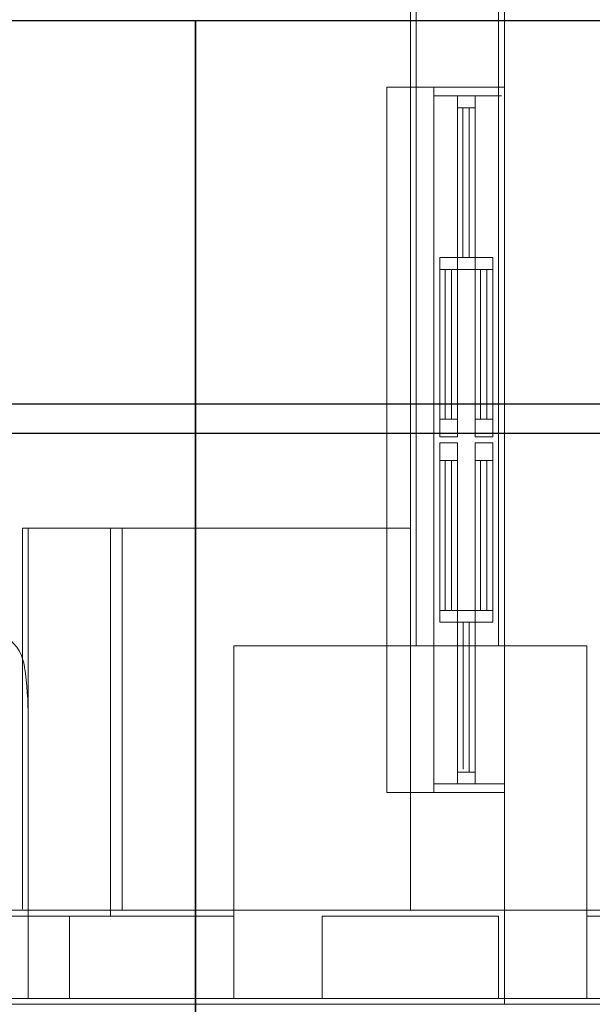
# Model space of a CAD drawing. Header units: millimetres. Extents: x -16331 to -10174, y -4135 to -3584.
# Tile 229 of 256: x -10361.85 to -10359.91, y -3952.34 to -3948.99. Entities that reach past the tile are written whole.
import ezdxf

# ---------------------------------------------------------------- set-up
doc = ezdxf.new("R2010")
doc.units = ezdxf.units.MM
doc.layers.add('A-DETL', color=7, linetype='Continuous', lineweight=5, true_color=0x00a600)
doc.layers.add('A-FLOR', color=252, linetype='Continuous')
doc.layers.add('P-SANR-FIXT', color=7, linetype='Continuous')
for name, color, linetype, lineweight in [('A-FLOR-OVHD', 7, 'Continuous', 5), ('A-GLAZ', 7, 'Continuous', 5), ('DI-Detalhes', 1, 'Continuous', 30), ('I-WALL', 7, 'Continuous', 5), ('IFC-IfcFurnishingElement-Contorno', 250, 'Continuous', 5), ('IFC-IfcSpace-Contorno', 250, 'Continuous', 5), ('IFC-IfcWall-Contorno', 250, 'Continuous', 5), ('IFC-IfcWallStandardCase-Contorno', 250, 'Continuous', 5), ('IFC-Pilar-Contorno', 83, 'Continuous', 5), ('IFC-Sapata-Contorno', 253, 'Continuous', 5), ('IFC-Viga-Contorno', 66, 'Continuous', 5), ('TQ-Condutos Gordura', 2, 'Continuous', 25)]:
    doc.layers.add(name, color=color, linetype=linetype, lineweight=lineweight)

msp = doc.modelspace()

# ---------------------------------------------------------------- linework, layer by layer
at = {"layer": 'A-DETL', "color": 7, "lineweight": 5}
for p, q in [((-10360.5249, -3949.2152), (-10360.6049, -3949.2152)), ((-10360.6049, -3949.2152), (-10360.6049, -3951.6152)), ((-10360.4449, -3949.2152), (-10360.5249, -3949.2152)), ((-10360.4449, -3951.6152), (-10360.4449, -3949.2152)), ((-10360.4449, -3949.2152), (-10360.2049, -3949.2152)), ((-10360.2449, -3949.7952), (-10360.3049, -3949.7952)), ((-10360.3049, -3949.7952), (-10360.3049, -3949.8352)), ((-10360.2449, -3949.8352), (-10360.2449, -3949.7952)), ((-10360.3049, -3949.8352), (-10360.3049, -3950.3452)), ((-10360.2869, -3949.8352), (-10360.3049, -3949.8352)), ((-10360.2649, -3949.8352), (-10360.2869, -3949.8352)), ((-10360.2869, -3949.8352), (-10360.2869, -3950.3452)), ((-10360.2449, -3949.8352), (-10360.2649, -3949.8352)), ((-10360.2649, -3950.3452), (-10360.2649, -3949.8352)), ((-10360.2449, -3950.3452), (-10360.2449, -3949.8352)), ((-10360.3049, -3950.3452), (-10360.3049, -3950.4052)), ((-10360.3049, -3950.3452), (-10360.2869, -3950.3452)), ((-10360.2869, -3950.3452), (-10360.2649, -3950.3452)), ((-10360.2649, -3950.3452), (-10360.2449, -3950.3452)), ((-10360.2449, -3950.4052), (-10360.2449, -3950.3452)), ((-10360.3049, -3950.4052), (-10360.2449, -3950.4052)), ((-10360.2449, -3950.4252), (-10360.3049, -3950.4252)), ((-10360.3049, -3950.4252), (-10360.3049, -3950.4852)), ((-10360.2449, -3950.4852), (-10360.2449, -3950.4252)), ((-10360.2869, -3950.4852), (-10360.3049, -3950.4852)), ((-10360.3049, -3950.4852), (-10360.3049, -3950.9952)), ((-10360.2869, -3950.4852), (-10360.2869, -3950.9952)), ((-10360.2649, -3950.4852), (-10360.2869, -3950.4852)), ((-10360.2449, -3950.4852), (-10360.2649, -3950.4852)), ((-10360.2649, -3950.9952), (-10360.2649, -3950.4852)), ((-10360.2449, -3950.9952), (-10360.2449, -3950.4852)), ((-10360.3049, -3950.9952), (-10360.3049, -3951.0352)), ((-10360.3049, -3950.9952), (-10360.2869, -3950.9952)), ((-10360.2869, -3950.9952), (-10360.2649, -3950.9952)), ((-10360.2649, -3950.9952), (-10360.2449, -3950.9952)), ((-10360.2449, -3951.0352), (-10360.2449, -3950.9952)), ((-10360.3049, -3951.0352), (-10360.2449, -3951.0352)), ((-10360.6049, -3951.6152), (-10360.5249, -3951.6152)), ((-10360.5249, -3951.6152), (-10360.4449, -3951.6152)), ((-10360.4449, -3951.6152), (-10360.2049, -3951.6152)), ((-10360.2251, -3952.0352), (-10360.8251, -3952.0352)), ((-10360.8251, -3952.0352), (-10360.8251, -3952.3152)), ((-10360.2251, -3952.3152), (-10360.2251, -3952.0352)), ((-10360.8251, -3952.3152), (-10360.2251, -3952.3152))]:
    msp.add_line(p, q, dxfattribs=at)
at = {"layer": 'A-FLOR', "lineweight": 5}
msp.add_line((-10360.6049, -3950.7152), (-10361.5051, -3950.7152), dxfattribs=at)
at = {"layer": 'A-FLOR-OVHD', "lineweight": 5}
for p, q in [((-10361.8451, -3952.0112), (-10361.8451, -3950.7152)), ((-10361.8451, -3950.7152), (-10360.6049, -3950.7152))]:
    msp.add_line(p, q, dxfattribs=at)
at = {"layer": 'A-GLAZ', "lineweight": 5}
for p, q in [((-10360.4449, -3949.2152), (-10360.2049, -3949.2152)), ((-10360.4449, -3949.2152), (-10360.2049, -3949.2152)), ((-10360.2049, -3949.2152), (-10360.2049, -3951.6152)), ((-10360.4449, -3949.2452), (-10360.2149, -3949.2452)), ((-10360.3649, -3949.2452), (-10360.3649, -3949.7952)), ((-10360.3049, -3949.7952), (-10360.3049, -3949.2452)), ((-10360.3649, -3949.2852), (-10360.3049, -3949.2852)), ((-10360.3469, -3949.2852), (-10360.3469, -3949.7952)), ((-10360.3249, -3949.7952), (-10360.3249, -3949.2852)), ((-10360.3649, -3949.7952), (-10360.4249, -3949.7952)), ((-10360.4249, -3949.7952), (-10360.4249, -3950.4052)), ((-10360.3649, -3949.7952), (-10360.3049, -3949.7952)), ((-10360.3649, -3950.4052), (-10360.3649, -3949.7952)), ((-10360.4249, -3949.8352), (-10360.3649, -3949.8352)), ((-10360.4069, -3949.8352), (-10360.4069, -3950.3452)), ((-10360.3849, -3950.3452), (-10360.3849, -3949.8352)), ((-10360.3649, -3949.8352), (-10360.3049, -3949.8352)), ((-10360.4249, -3950.3452), (-10360.3649, -3950.3452)), ((-10360.4249, -3950.4052), (-10360.3649, -3950.4052)), ((-10360.3649, -3950.4252), (-10360.4249, -3950.4252)), ((-10360.4249, -3950.4252), (-10360.4249, -3951.0352)), ((-10360.3649, -3951.0352), (-10360.3649, -3950.4252)), ((-10360.4249, -3950.4852), (-10360.3649, -3950.4852)), ((-10360.4069, -3950.4852), (-10360.4069, -3950.9952)), ((-10360.3849, -3950.9952), (-10360.3849, -3950.4852)), ((-10360.4249, -3950.9952), (-10360.3649, -3950.9952)), ((-10360.3049, -3950.9952), (-10360.3649, -3950.9952)), ((-10360.4249, -3951.0352), (-10360.3649, -3951.0352)), ((-10360.3649, -3951.0352), (-10360.3049, -3951.0352)), ((-10360.3649, -3951.0352), (-10360.3649, -3951.5852)), ((-10360.3449, -3951.5352), (-10360.3449, -3951.0352)), ((-10360.3249, -3951.0352), (-10360.3249, -3951.5452)), ((-10360.3049, -3951.5852), (-10360.3049, -3951.0352)), ((-10360.3649, -3951.5452), (-10360.3049, -3951.5452)), ((-10360.4449, -3951.5852), (-10360.2049, -3951.5852)), ((-10360.4449, -3951.6152), (-10360.2049, -3951.6152)), ((-10360.2049, -3951.6152), (-10360.4449, -3951.6152))]:
    msp.add_line(p, q, dxfattribs=at)
at = {"layer": 'DI-Detalhes'}
for points in [[(-10369.8995, -3948.9888), (-10361.2555, -3948.9888), (-10361.2555, -3953.0779), (-10369.8995, -3953.0779), (-10369.8995, -3948.9888)], [(-10361.2555, -3948.9888), (-10352.6115, -3948.9888), (-10352.6115, -3953.0779), (-10361.2555, -3953.0779), (-10361.2555, -3948.9888)]]:
    msp.add_lwpolyline(points, dxfattribs=at)
at = {"layer": 'I-WALL', "lineweight": 5}
for p, q in [((-10360.5249, -3948.7152), (-10360.5249, -3949.2152)), ((-10360.2049, -3949.2152), (-10360.2049, -3948.7152)), ((-10361.8251, -3952.0152), (-10361.8251, -3950.7152)), ((-10361.8251, -3950.7152), (-10361.5051, -3950.7152)), ((-10361.5051, -3950.7152), (-10361.5051, -3952.0152)), ((-10360.5249, -3951.6152), (-10360.5249, -3952.0152)), ((-10360.2049, -3952.0152), (-10360.2049, -3951.6152)), ((-10360.5249, -3952.0152), (-10364.5249, -3952.0152)), ((-10354.6051, -3952.0152), (-10360.2049, -3952.0152))]:
    msp.add_line(p, q, dxfattribs=at)
at = {"layer": 'IFC-IfcFurnishingElement-Contorno', "lineweight": 5}
for p, q in [((-10361.8251, -3950.7152), (-10361.8251, -3952.0152)), ((-10361.5051, -3950.7152), (-10361.8251, -3950.7152)), ((-10361.8251, -3952.0152), (-10361.5051, -3952.0152))]:
    msp.add_line(p, q, dxfattribs=at)
at = {"layer": 'IFC-IfcSpace-Contorno', "lineweight": 5}
for p, q in [((-10360.5249, -3950.4938), (-10360.5249, -3948.7152)), ((-10360.2049, -3948.7152), (-10360.2049, -3951.72)), ((-10360.5249, -3950.7152), (-10360.5249, -3950.4938)), ((-10361.8251, -3951.9414), (-10361.8251, -3950.7152)), ((-10361.8251, -3950.7152), (-10361.7513, -3950.7152)), ((-10361.7513, -3950.7152), (-10361.5051, -3950.7152)), ((-10361.5051, -3950.7152), (-10360.5249, -3950.7152)), ((-10361.5051, -3950.7152), (-10361.5051, -3951.9414)), ((-10361.4494, -3950.7152), (-10361.5051, -3950.7152)), ((-10360.5249, -3950.7152), (-10361.4494, -3950.7152)), ((-10360.5249, -3951.9414), (-10360.5249, -3950.7152)), ((-10360.2049, -3951.72), (-10360.2049, -3952.0152)), ((-10361.8251, -3952.0152), (-10361.8251, -3951.9414)), ((-10361.5051, -3951.9414), (-10361.5051, -3952.0152)), ((-10360.5249, -3952.0152), (-10360.5249, -3951.9414)), ((-10364.3716, -3952.0152), (-10361.8251, -3952.0152)), ((-10361.5051, -3952.0152), (-10361.4494, -3952.0152)), ((-10361.4494, -3952.0152), (-10360.5249, -3952.0152)), ((-10360.2049, -3952.0152), (-10359.887, -3952.0152))]:
    msp.add_line(p, q, dxfattribs=at)
at = {"layer": 'IFC-IfcWall-Contorno', "lineweight": 5}
for p, q in [((-10361.6093, -3952.0152), (-10364.5249, -3952.0152)), ((-10361.2761, -3952.0152), (-10361.6093, -3952.0152)), ((-10361.1511, -3952.0152), (-10361.2761, -3952.0152)), ((-10360.275, -3952.0152), (-10361.1511, -3952.0152)), ((-10360.2049, -3952.0152), (-10360.275, -3952.0152)), ((-10360.2049, -3952.0853), (-10360.2049, -3952.0152)), ((-10358.9544, -3952.0152), (-10360.2049, -3952.0152)), ((-10360.2049, -3952.0152), (-10360.2049, -3952.0208)), ((-10360.2049, -3952.0208), (-10360.2049, -3952.2637)), ((-10360.2049, -3952.0866), (-10360.2049, -3952.0853)), ((-10360.2049, -3952.3152), (-10360.2049, -3952.0866)), ((-10360.2049, -3952.2637), (-10360.2049, -3952.3152)), ((-10360.2049, -3952.3352), (-10360.2049, -3952.3152)), ((-10360.2049, -3952.3152), (-10360.2049, -3952.3352)), ((-10360.2049, -3952.3352), (-10364.8449, -3952.3352)), ((-10364.5249, -3952.3352), (-10361.6093, -3952.3352)), ((-10361.6093, -3952.3352), (-10361.2761, -3952.3352)), ((-10361.2761, -3952.3352), (-10361.1511, -3952.3352)), ((-10361.1511, -3952.3352), (-10360.275, -3952.3352)), ((-10360.275, -3952.3352), (-10360.2049, -3952.3352)), ((-10360.2049, -3952.3352), (-10358.9544, -3952.3352)), ((-10354.6051, -3952.3352), (-10360.2049, -3952.3352))]:
    msp.add_line(p, q, dxfattribs=at)
at = {"layer": 'IFC-IfcWallStandardCase-Contorno', "lineweight": 5}
for p, q in [((-10360.5249, -3948.9826), (-10360.5249, -3950.5175)), ((-10360.2049, -3950.5175), (-10360.2049, -3948.9826)), ((-10360.5249, -3950.5175), (-10360.5249, -3950.7152)), ((-10360.2049, -3950.7152), (-10360.2049, -3950.5175)), ((-10360.5249, -3950.7152), (-10360.5249, -3951.8012)), ((-10360.2049, -3951.8012), (-10360.2049, -3950.7152)), ((-10360.5249, -3951.8012), (-10360.5249, -3951.9259)), ((-10360.2049, -3951.9259), (-10360.2049, -3951.8012)), ((-10360.5249, -3951.9259), (-10360.5249, -3952.0152)), ((-10360.2049, -3952.0152), (-10360.2049, -3951.9259)), ((-10360.5249, -3952.0152), (-10360.4534, -3952.0152)), ((-10360.4534, -3952.0152), (-10360.2049, -3952.0152))]:
    msp.add_line(p, q, dxfattribs=at)
at = {"layer": 'IFC-Pilar-Contorno', "lineweight": 5}
for p, q in [((-10360.8251, -3952.0352), (-10360.8251, -3952.2791)), ((-10360.7479, -3952.0352), (-10360.8251, -3952.0352)), ((-10360.2251, -3952.0352), (-10360.7479, -3952.0352)), ((-10360.2251, -3952.0712), (-10360.2251, -3952.0352)), ((-10360.2251, -3952.3152), (-10360.2251, -3952.0712)), ((-10360.8251, -3952.2791), (-10360.8251, -3952.3152)), ((-10360.8251, -3952.3152), (-10360.3023, -3952.3152)), ((-10360.3023, -3952.3152), (-10360.2251, -3952.3152))]:
    msp.add_line(p, q, dxfattribs=at)
at = {"layer": 'IFC-Sapata-Contorno', "lineweight": 5}
for p, q in [((-10361.1251, -3951.1152), (-10361.1251, -3952.0352)), ((-10360.5051, -3951.1152), (-10361.1251, -3951.1152)), ((-10360.2251, -3951.1152), (-10360.5051, -3951.1152)), ((-10359.9251, -3951.1152), (-10360.2251, -3951.1152)), ((-10359.9251, -3952.0352), (-10359.9251, -3951.1152)), ((-10361.1251, -3952.0352), (-10361.1251, -3952.3152)), ((-10359.9251, -3952.3152), (-10359.9251, -3952.0352)), ((-10361.1251, -3952.3152), (-10360.8251, -3952.3152)), ((-10360.2251, -3952.3152), (-10359.9251, -3952.3152))]:
    msp.add_line(p, q, dxfattribs=at)
at = {"layer": 'IFC-Viga-Contorno', "lineweight": 5}
for p, q in [((-10360.5051, -3947.2552), (-10360.5051, -3951.1152)), ((-10360.2251, -3951.1152), (-10360.2251, -3947.2552)), ((-10361.5449, -3950.7152), (-10361.8249, -3950.7152)), ((-10361.8249, -3950.7152), (-10361.8249, -3952.0352)), ((-10361.5449, -3952.0352), (-10361.5449, -3950.7152)), ((-10360.5051, -3951.1152), (-10360.2251, -3951.1152)), ((-10361.8249, -3952.0352), (-10363.9249, -3952.0352)), ((-10361.6849, -3952.0352), (-10361.8249, -3952.0352)), ((-10361.8249, -3952.0352), (-10361.8249, -3952.3152)), ((-10361.6849, -3952.0352), (-10361.8249, -3952.0352)), ((-10361.8249, -3952.0352), (-10361.6849, -3952.0352)), ((-10361.6849, -3952.3152), (-10361.6849, -3952.0352)), ((-10361.5449, -3952.0352), (-10361.6849, -3952.0352)), ((-10361.6849, -3952.0352), (-10361.5449, -3952.0352)), ((-10361.1251, -3952.0352), (-10361.5449, -3952.0352)), ((-10361.1251, -3952.3152), (-10361.1251, -3952.0352)), ((-10359.9251, -3952.0352), (-10359.9251, -3952.3152)), ((-10355.2051, -3952.0352), (-10359.9251, -3952.0352)), ((-10363.9249, -3952.3152), (-10361.8249, -3952.3152)), ((-10361.8249, -3952.3152), (-10361.6849, -3952.3152)), ((-10361.6849, -3952.3152), (-10361.1251, -3952.3152)), ((-10359.9251, -3952.3152), (-10355.2051, -3952.3152))]:
    msp.add_line(p, q, dxfattribs=at)
at = {"layer": 'P-SANR-FIXT', "lineweight": 5}
for centre, radius, start, end in [((-10361.9888, -3951.209), 0.1529, 7.7645, 52.2355), ((-10363.1802, -3951.3714), 1.3554, 0.4643, 7.7645)]:
    msp.add_arc(centre, radius, start, end, dxfattribs=at)
at = {"layer": 'TQ-Condutos Gordura'}
for p, q in [((-10359.507, -3950.2932), (-10366.6449, -3950.2932)), ((-10359.507, -3950.3932), (-10366.6449, -3950.3932))]:
    msp.add_line(p, q, dxfattribs=at)

doc.saveas('drawing.dxf')
